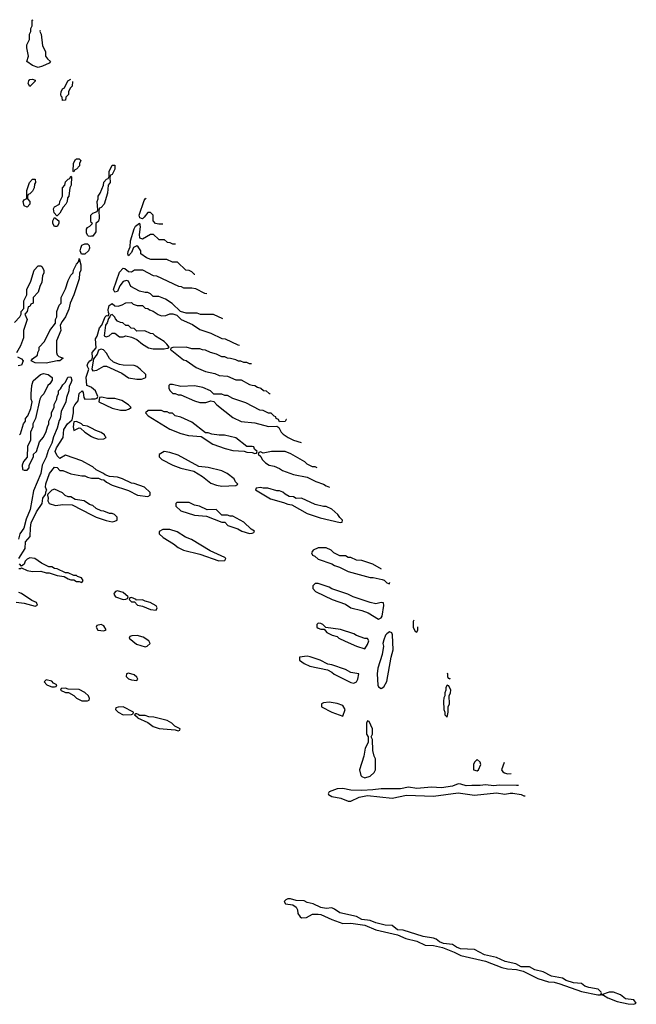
# Model space of a CAD drawing. Header units: inches. Extents: x 2710684 to 2828758, y 857022 to 965663.
# Tile 245 of 256: x 2759476 to 2763969, y 941062 to 948235. Entities that reach past the tile are written whole.
import ezdxf

# ---------------------------------------------------------------- set-up
doc = ezdxf.new("R2010")
doc.units = ezdxf.units.IN
doc.header["$MEASUREMENT"] = 0
doc.layers.add('C7954', color=7, linetype='Continuous')
doc.layers.add('C7964', color=7, linetype='Continuous')

msp = doc.modelspace()

# ---------------------------------------------------------------- linework, layer by layer
at = {"layer": 'C7954', "color": 4, "elevation": 12}
for points in [[(2759625.5, 948155.8), (2759622, 948150), (2759632, 948130), (2759643.6, 948043.6), (2759663.6, 948003.6), (2759664.7, 947970), (2759678, 947950), (2759700.7, 947930), (2759690, 947917.2), (2759643.4, 947896.6), (2759610, 947887.3), (2759570, 947902), (2759529.2, 947930), (2759541.2, 947970), (2759528.7, 948030), (2759528.9, 948051.1), (2759548.4, 948091.6), (2759548.7, 948130), (2759558, 948150), (2759558, 948170), (2759568, 948190), (2759568.4, 948231.6), (2759575.3, 948234.9)], [(2759787.3, 947647.3), (2759786, 947670), (2759778, 947678), (2759775.3, 947690), (2759778, 947710), (2759789.3, 947730.7), (2759802, 947738), (2759828, 947790), (2759849.8, 947801.9)], [(2759861.4, 947783.6), (2759858, 947750), (2759844.7, 947735.3), (2759832, 947710), (2759830.9, 947689.1), (2759812, 947670), (2759810, 947648), (2759787.3, 947647.3)], [(2760000, 946756), (2759998, 946758), (2759995.3, 946770), (2759995.3, 946810), (2760000, 946814.7)], [(2760000, 946656.7), (2759990, 946655.3), (2759978, 946658), (2759970, 946666), (2759963.1, 946683.1), (2759962, 946710), (2759970, 946722), (2759988.4, 946731.6), (2760000, 946743.7)], [(2759438, 946030), (2759478, 946070), (2759488, 946090), (2759488, 946110), (2759506, 946130), (2759507.3, 946187.3), (2759528, 946230), (2759528.7, 946270), (2759558, 946330), (2759582, 946410), (2759610, 946442), (2759630, 946442), (2759638, 946438), (2759652, 946410), (2759652, 946390), (2759642, 946370), (2759636.9, 946323.1), (2759622, 946290), (2759612, 946250), (2759574, 946210), (2759574, 946170), (2759558, 946162), (2759550, 946146), (2759538, 946142), (2759532, 946110), (2759514, 946090), (2759531.3, 946050), (2759504.7, 945970), (2759503.6, 945916.4), (2759482, 945858), (2759452.7, 945807.3)], [(2759459.6, 945779.6), (2759490, 945764.7), (2759501, 945750), (2759490, 945718), (2759466, 945714)], [(2760000, 945556.1), (2759998, 945558), (2759966, 945570), (2759961.6, 945630), (2759979, 945690), (2759967.9, 945712.1), (2759972.7, 945730), (2759986.6, 945750), (2760000, 945757)], [(2759475.3, 945210), (2759482, 945218), (2759505.2, 945290), (2759519, 945310), (2759519, 945330), (2759535.3, 945350), (2759558.6, 945401.4), (2759566.6, 945450), (2759559.3, 945470), (2759559.3, 945510), (2759565.2, 945570), (2759575.5, 945604.5), (2759629.2, 945650), (2759650, 945657.1), (2759684.7, 945650), (2759712.7, 945627.3), (2759714, 945610), (2759696.9, 945583.1), (2759682, 945570), (2759652, 945510), (2759632, 945490), (2759622, 945470), (2759592, 945330), (2759572, 945290), (2759572, 945270), (2759554, 945230), (2759554, 945170), (2759532.7, 945127.3), (2759532, 945048), (2759503.6, 945016.4), (2759494, 944990), (2759498, 944958), (2759510, 944954), (2759530, 944954), (2759546, 944970), (2759546, 944990), (2759578, 945050), (2759578, 945070), (2759598, 945090), (2759620.4, 945159.6), (2759650, 945194), (2759670, 945234), (2759678, 945270), (2759688.4, 945291.6), (2759688.9, 945311.1), (2759708, 945350), (2759708.4, 945371.6), (2759727.3, 945412.7), (2759728.4, 945431.6), (2759748, 945470), (2759748.9, 945491.1), (2759758, 945510), (2759758, 945530), (2759774.6, 945545.4), (2759790, 945574), (2759810, 945594), (2759828, 945630), (2759850, 945632), (2759856, 945610), (2759850, 945588), (2759836, 945564), (2759834.9, 945530), (2759818, 945482), (2759812.4, 945450), (2759779.1, 945380.9), (2759772.1, 945327.9), (2759764.5, 945315.5), (2759750, 945258), (2759723, 945197), (2759710.4, 945149.6), (2759684.5, 945095.5), (2759670, 945049), (2759639.1, 944990), (2759630.5, 944930), (2759578, 944802), (2759552.2, 944667.8), (2759523.4, 944596.6), (2759505.5, 944530), (2759478, 944490), (2759467.3, 944450)], [(2760000, 944983.5), (2759930, 945022), (2759810, 945062), (2759770, 945039), (2759750, 945057.2), (2759735.6, 945090), (2759744.9, 945115.1), (2759792.3, 945190), (2759798.4, 945250), (2759823.7, 945290), (2759859.3, 945320.7), (2759867.6, 945370), (2759867.8, 945410), (2759878.4, 945430), (2759902.7, 945457.3), (2759910, 945510.7), (2759931.3, 945531.3), (2759938.5, 945518.5), (2759943.5, 945483.5), (2759951.6, 945471.6), (2760000, 945472.3)], [(2760000, 945258), (2759970, 945274), (2759938, 945278), (2759926, 945290), (2759890, 945308), (2759870, 945306), (2759864.9, 945270), (2759870, 945242), (2759910, 945262), (2759919.6, 945259.6), (2759952, 945230), (2760000, 945199)], [(2759469.3, 944310), (2759516.9, 944383.1), (2759519.6, 944430), (2759552, 944470), (2759554.2, 944534.2), (2759560.7, 944570), (2759599.6, 944650), (2759639.3, 944710), (2759644.5, 944750), (2759665.2, 944774.8), (2759670, 944802), (2759675.3, 944804.7), (2759664.7, 944830), (2759666.7, 944853.3), (2759694.5, 944930), (2759730, 944974), (2759750, 944972), (2759770, 944951.3), (2759790, 944951), (2759850, 944926.8), (2759930, 944911.3), (2759951.1, 944911.1), (2759970, 944902), (2760000, 944895.3)], [(2760000, 944698.7), (2759984, 944704), (2759946, 944730), (2759896.4, 944736.4), (2759880.4, 944740.4), (2759850, 944758), (2759830, 944758), (2759808.9, 944768.9), (2759788.9, 944788.9), (2759730, 944815.3), (2759710, 944808.7), (2759681, 944779), (2759678, 944770), (2759682.8, 944750), (2759681, 944730), (2759691.1, 944711.1), (2759736.9, 944696.9), (2759790, 944702), (2759859.6, 944699.6), (2760000, 944627.5)], [(2759470, 944236.3), (2759483.1, 944236.9), (2759490, 944242), (2759530, 944222.8), (2759570, 944216), (2759630, 944218), (2759670, 944204.7), (2759690, 944204.7), (2759750, 944184.7), (2759799.6, 944179.6), (2759830, 944162), (2759850, 944154), (2759870, 944154), (2759890, 944142), (2759910, 944142), (2759930, 944134), (2759936.4, 944143.6), (2759938, 944150), (2759926, 944170), (2759898, 944178), (2759890, 944186), (2759870, 944186), (2759830, 944206), (2759810, 944206), (2759750, 944235.3), (2759730, 944238), (2759710, 944248), (2759688.4, 944248.4), (2759634.6, 944274.6), (2759586, 944310), (2759550, 944314), (2759530, 944304), (2759516, 944290), (2759510, 944268), (2759490, 944254), (2759474, 944270)], [(2759450, 943991.3), (2759510, 943984.7), (2759590, 943962), (2759606, 943970), (2759598, 943990), (2759564, 944004), (2759490, 944055.3), (2759470, 944062)]]:
    msp.add_lwpolyline(points, dxfattribs=at)
for points in [[(2759550, 947748), (2759538, 947770), (2759542, 947790), (2759550, 947798), (2759570, 947802), (2759590, 947794), (2759590, 947786)], [(2759870, 947126), (2759866, 947130), (2759868, 947190), (2759883.1, 947216.9), (2759890, 947222), (2759910, 947222), (2759922, 947210), (2759912.7, 947187.3), (2759912, 947170), (2759890, 947146), (2759878, 947142)], [(2759530, 946868.7), (2759510, 946878), (2759502, 946910), (2759510, 946922), (2759528, 946932), (2759528.9, 946991.1), (2759548, 947050), (2759570, 947074), (2759590, 947074), (2759592, 947050), (2759583.6, 947036.4), (2759582, 947010), (2759570, 946986), (2759550, 946966), (2759538, 946962), (2759534, 946950), (2759534, 946930), (2759551.1, 946911.1), (2759551.3, 946890)], [(2759746, 946806), (2759728.4, 946828.4), (2759723.1, 946856.9), (2759730, 946872), (2759766, 946890), (2759768, 946910), (2759788, 946950), (2759788, 947010), (2759806, 947030), (2759810, 947054), (2759830, 947074), (2759842, 947078), (2759850, 947094), (2759854, 947090), (2759852, 947030), (2759842, 947010), (2759834, 946950), (2759823.6, 946936.4), (2759822, 946910), (2759812, 946890), (2759792, 946870), (2759770, 946826), (2759750, 946806)], [(2759730, 946728), (2759718, 946750), (2759718, 946770), (2759730, 946794), (2759762, 946770), (2759762, 946750), (2759750, 946728.7)], [(2759950, 946526), (2759927.3, 946527.3), (2759918, 946550), (2759922, 946570), (2759930, 946592), (2759950, 946602), (2759970, 946602), (2759982, 946590), (2759984.7, 946570), (2759978, 946550)], [(2759670, 945731.6), (2759590, 945735.1), (2759561.2, 945750), (2759570, 945764.7), (2759606, 945790), (2759608, 945810), (2759618, 945830), (2759618, 945850), (2759658, 945890), (2759695.3, 945970), (2759736.4, 946023.6), (2759738, 946050), (2759748, 946070), (2759748, 946110), (2759764.7, 946155.3), (2759778, 946170), (2759778, 946210), (2759810, 946274), (2759830, 946334), (2759850, 946374), (2759866, 946390), (2759868, 946410), (2759890, 946454), (2759907.3, 946472.7), (2759910, 946494), (2759922, 946450), (2759922, 946410), (2759911.6, 946388.4), (2759910, 946346), (2759871.3, 946230), (2759844.7, 946170), (2759834.4, 946125.6), (2759810.9, 946069.1), (2759784.7, 946035.3), (2759772, 946010), (2759776, 945970), (2759745.4, 945894.6), (2759744.7, 945810), (2759750, 945794), (2759751.1, 945791.1), (2759762, 945782), (2759794, 945770), (2759770, 945749.6), (2759750, 945749.6)], [(2759670, 943426), (2759654, 943410), (2759674, 943390), (2759690, 943382), (2759710, 943374), (2759730, 943374), (2759742, 943378), (2759746, 943390), (2759722, 943402), (2759710, 943415.3)], [(2759810, 943366), (2759778, 943362), (2759774, 943350), (2759810, 943334), (2759832.7, 943332.7), (2759871.3, 943311.3), (2759890, 943292), (2759930, 943272), (2759970, 943274), (2759982, 943278), (2759986, 943290), (2759978, 943310), (2759950, 943334), (2759910, 943355.3), (2759830, 943358)]]:
    msp.add_lwpolyline(points, close=True, dxfattribs=at)
at = {"layer": 'C7964', "color": 4, "elevation": 12}
for points in [[(2760000, 946814.7), (2760010, 946824.7), (2760042, 946838), (2760046, 946850), (2760042, 946910), (2760048.7, 946930), (2760048.7, 946950), (2760062, 946970), (2760088, 947030), (2760089.1, 947050.9), (2760110, 947074), (2760122, 947078), (2760128, 947092), (2760128.7, 947130), (2760150, 947174), (2760170, 947174), (2760170, 947146), (2760150, 947106), (2760138, 947102), (2760132.7, 947087.3), (2760136, 947050), (2760122, 947030), (2760116, 946970), (2760091.3, 946890), (2760070, 946866), (2760058, 946862), (2760052.7, 946847.3), (2760056, 946790), (2760050, 946768), (2760032, 946750), (2760031, 946690), (2760010, 946658), (2760000, 946656.7)], [(2760518.7, 946746.4), (2760490, 946746), (2760466, 946750), (2760448.7, 946770), (2760448.7, 946810), (2760429.1, 946829.1), (2760408.9, 946831.1), (2760384.1, 946795.9), (2760370, 946783.7), (2760352.5, 946792.5), (2760348, 946810), (2760382.4, 946917.6), (2760390, 946930.6), (2760398.6, 946935.9)], [(2760000, 946743.7), (2760006, 946750), (2760000, 946756)], [(2760752.1, 946378.2), (2760750, 946378), (2760730, 946398), (2760710, 946408), (2760686, 946410), (2760627.3, 946467.3), (2760590, 946468), (2760547.3, 946487.3), (2760431.6, 946488.4), (2760400.4, 946500.4), (2760358, 946530), (2760358, 946550), (2760340.4, 946580.4), (2760330, 946588), (2760304.9, 946575.1), (2760290, 946538), (2760270, 946515.3), (2760263.7, 946530), (2760266.6, 946546.6), (2760280.9, 946579.1), (2760284.8, 946624.8), (2760310, 946711.3), (2760319.3, 946730), (2760350, 946752), (2760355.1, 946724.9), (2760347.7, 946670), (2760350, 946644.7), (2760370, 946638), (2760430, 946672), (2760450, 946672), (2760490, 946634), (2760530, 946634), (2760550, 946614), (2760570, 946612), (2760590, 946602), (2760610, 946602), (2760610.4, 946601.8)], [(2760957.2, 946054.6), (2760888.4, 946088.4), (2760792.7, 946087.3), (2760770, 946098), (2760690, 946098), (2760648, 946108), (2760588.4, 946168.4), (2760538, 946198), (2760490, 946218), (2760450, 946218), (2760430, 946238), (2760410, 946248), (2760390, 946248), (2760350, 946258), (2760286, 946290), (2760268, 946330), (2760255.1, 946335.1), (2760230, 946328.7), (2760204.9, 946295.1), (2760190, 946254), (2760170, 946249), (2760160.9, 946270), (2760204.7, 946395.3), (2760230, 946423.8), (2760241.4, 946421.4), (2760270, 946400.7), (2760290, 946398)], [(2760290, 946398), (2760312.7, 946412.7), (2760370, 946412), (2760450, 946372), (2760474, 946370), (2760632.7, 946292.7), (2760651.6, 946291.6), (2760670, 946282), (2760730, 946282), (2760756.9, 946276.9), (2760823.6, 946243.6), (2760840.2, 946239.2)], [(2760000, 945757), (2760002, 945758), (2760006.6, 945773.4), (2760003.6, 945810), (2760034.6, 945845.4), (2760029.7, 945910), (2760040.7, 945930), (2760058, 945990), (2760074, 946010), (2760099.3, 946070), (2760110, 946079.1), (2760122, 946078), (2760129, 946090), (2760122.9, 946102.9), (2760121.6, 946121.6), (2760128.3, 946151.7), (2760150, 946167.3), (2760170, 946151.3), (2760192.9, 946147.1), (2760223.1, 946156.9), (2760250, 946172), (2760290, 946174), (2760303.6, 946163.6), (2760332.7, 946152.7), (2760370, 946152), (2760390, 946134), (2760410, 946132), (2760421, 946121), (2760450, 946111.3), (2760486.4, 946086.4), (2760510, 946078), (2760540.4, 946079.6), (2760570, 946091.3), (2760592, 946092), (2760622, 946082), (2760654, 946050), (2760735.3, 946015.3), (2760790, 945978), (2760870, 945951), (2760950, 945912), (2760974, 945910), (2761065.4, 945865.4), (2761078.2, 945863.6)], [(2761164.2, 945728), (2761150, 945728), (2761130, 945738), (2761110, 945738), (2761087.3, 945747.3), (2761070, 945748), (2761050, 945758), (2761012.7, 945767.3), (2760990, 945768), (2760970, 945778), (2760950, 945778), (2760910, 945798), (2760866, 945810), (2760830, 945828), (2760808.9, 945828.9), (2760790, 945838), (2760730, 945838), (2760690, 945848.7), (2760592.7, 945847.3), (2760578, 945842), (2760574, 945830), (2760586, 945826), (2760670, 945758), (2760690, 945751.3), (2760762, 945702), (2760830, 945671.3), (2760896.9, 945656.9), (2760930, 945642), (2760990, 945638), (2761050, 945612), (2761090, 945612), (2761150, 945578), (2761170, 945571.3), (2761190, 945571), (2761210, 945558), (2761234, 945550), (2761252.7, 945532.7), (2761271.6, 945531.6), (2761292.7, 945512.7), (2761300.8, 945512.4)], [(2760000, 945472.3), (2760027.3, 945472.7), (2760042, 945478), (2760046, 945490), (2760028, 945530), (2760000, 945556.1)], [(2761420.9, 945323), (2761418, 945322), (2761410, 945308), (2761370, 945306), (2761362, 945322), (2761346, 945330), (2761342, 945342), (2761330, 945346), (2761307.3, 945367.3), (2761290, 945368), (2761250, 945388), (2761226, 945390), (2761123.1, 945443.1), (2761030, 945475.3), (2760990, 945498), (2760970, 945498), (2760950, 945506), (2760890, 945506), (2760866, 945530), (2760810, 945555.3), (2760750, 945568.7), (2760650, 945562), (2760590, 945578), (2760570, 945578), (2760562, 945570), (2760562, 945550), (2760570, 945534), (2760592.7, 945512.7), (2760610, 945512), (2760630, 945502), (2760650, 945502), (2760750, 945458.8), (2760790, 945446.8), (2760832.9, 945447.1), (2760870, 945458), (2760890, 945454), (2760912, 945430), (2761030, 945336), (2761090, 945306.8), (2761190, 945298), (2761290, 945272), (2761350, 945274), (2761363.6, 945263.6), (2761382, 945230), (2761395.3, 945215.3), (2761432, 945190), (2761470.9, 945170.9), (2761527.1, 945155.4)], [(2760000, 945199), (2760014, 945190), (2760050, 945178), (2760090, 945182), (2760106, 945190), (2760098, 945198), (2760095.3, 945210), (2760070, 945228), (2760030, 945242), (2760000, 945258)], [(2761644, 944971), (2761630, 944978), (2761610, 944978), (2761570, 944998), (2761553.6, 945013.6), (2761452.9, 945072.9), (2761410, 945088.7), (2761310, 945088), (2761250, 945078), (2761230, 945086), (2761218, 945082), (2761214, 945070), (2761232, 945052), (2761242, 945030), (2761266.4, 945006.4), (2761294, 944990), (2761330, 944982), (2761370, 944964.7), (2761390.9, 944950.9), (2761470, 944922), (2761570, 944902), (2761634, 944870), (2761690, 944852), (2761710, 944838), (2761733.2, 944830.3)], [(2760000, 944895.3), (2760006, 944894), (2760050, 944894), (2760070, 944884.7), (2760090, 944882), (2760110, 944864.7), (2760150, 944844.7), (2760270, 944804.7), (2760334, 944770), (2760410, 944762), (2760426, 944770), (2760426, 944790), (2760386, 944830), (2760310, 944855.3), (2760290, 944858), (2760226, 944890), (2760190, 944902), (2760130, 944908), (2760098, 944918), (2760086, 944930), (2760034.6, 944954.6), (2760010, 944978), (2760000, 944983.5)], [(2760000, 944627.5), (2760034, 944610), (2760106.4, 944586.4), (2760150, 944578), (2760170, 944582), (2760186, 944590), (2760186, 944610), (2760166, 944630), (2760150, 944638), (2760130, 944638), (2760090, 944655.3), (2760070, 944658), (2760034.6, 944674.6), (2760010, 944695.3), (2760000, 944698.7)], [(2761708.4, 944388.4), (2761650, 944388), (2761614, 944370), (2761603.6, 944356.4), (2761602, 944350), (2761610, 944334), (2761626, 944326), (2761650, 944304.7), (2761750, 944271.3), (2761770, 944258), (2761806.4, 944246.4), (2761870, 944216), (2762030, 944171), (2762050.9, 944170.9), (2762116.9, 944156.9), (2762131.1, 944151.1), (2762150, 944132), (2762170, 944124.7), (2762174, 944134.6)], [(2762112, 944232.5), (2762050, 944268.7), (2761970, 944295.3), (2761930, 944298), (2761890, 944318), (2761870, 944318), (2761850, 944328), (2761808.9, 944328.9), (2761766, 944350), (2761746, 944370), (2761708.4, 944388.4)], [(2762348.1, 943860.1), (2762342, 943850), (2762342, 943810), (2762358, 943778), (2762370, 943774), (2762378, 943790), (2762378, 943812.9)], [(2762590.4, 943477.8), (2762594, 943470), (2762594, 943450), (2762598, 943438), (2762610, 943434), (2762613.6, 943441.2)], [(2763004.9, 942823.7), (2762986, 942770), (2762995.3, 942755.3), (2763007.5, 942747.5), (2763030, 942741), (2763055.8, 942743.4)], [(2763110.8, 942656.6), (2763095.2, 942655.2), (2762970, 942657.4), (2762930, 942652.8), (2762870, 942660.5), (2762830, 942655.1), (2762770, 942656.9), (2762730, 942652.8), (2762690, 942666.3), (2762670, 942668), (2762630, 942651.5), (2762550, 942638.9), (2762476.7, 942643.3), (2762370, 942634.8), (2762310, 942644.7), (2762250, 942632.8), (2762110, 942631.5), (2762050, 942623.5), (2761970, 942620.4), (2761890, 942621.7), (2761830, 942633), (2761790, 942632.8), (2761731.3, 942610), (2761724.7, 942595.3), (2761726, 942590), (2761750, 942576.3), (2761817.2, 942562.8), (2761870, 942542), (2761890, 942541), (2761948.7, 942570), (2762010, 942583.1), (2762190, 942562.8), (2762293.8, 942586.2), (2762490, 942577.3), (2762670, 942603.1), (2762790, 942586), (2762950, 942603), (2763010, 942592.7), (2763050, 942600.5), (2763070, 942599.1), (2763130, 942590.7), (2763150, 942581), (2763158.7, 942581)]]:
    msp.add_lwpolyline(points, dxfattribs=at)
for points in [[(2760150, 946086), (2760138, 946082), (2760134, 946070), (2760122.5, 946057.5), (2760114, 946026), (2760100.7, 946010), (2760091.6, 945931.6), (2760105.4, 945925.4), (2760128.9, 945931.1), (2760150, 945951.3), (2760170, 945952), (2760203.6, 945923.6), (2760230, 945924.7), (2760250, 945931.3), (2760290, 945922), (2760330, 945904.7), (2760371.3, 945870), (2760414.6, 945845.4), (2760450, 945838), (2760530, 945838), (2760550, 945842), (2760558, 945842), (2760566, 945850), (2760548, 945870), (2760528, 945890), (2760466, 945930), (2760450, 945946), (2760430, 945948), (2760387.3, 945967.3), (2760330, 945966), (2760310, 945986), (2760288.4, 945988.4), (2760270, 946006), (2760250, 946008), (2760227.3, 946027.3), (2760210, 946028), (2760190, 946038), (2760174.6, 946054.6), (2760168.7, 946068.7)], [(2760070, 945835.3), (2760051.6, 945828.4), (2760041.6, 945798.4), (2760015.3, 945764.7), (2760001, 945690), (2760010, 945678), (2760037.2, 945682.8), (2760090, 945712), (2760110, 945712), (2760219.8, 945659.8), (2760270, 945626), (2760330, 945616), (2760363.1, 945616.9), (2760390, 945624.7), (2760395.3, 945630), (2760395.3, 945650), (2760355.3, 945690), (2760330, 945708.7), (2760310, 945715.3), (2760230, 945718), (2760203.1, 945723.1), (2760160.4, 945740.4), (2760130, 945766), (2760110, 945806), (2760086, 945830)], [(2760074, 945486), (2760058, 945482), (2760054, 945450), (2760150, 945406), (2760210, 945391), (2760250, 945391.3), (2760270, 945398), (2760288, 945410), (2760268, 945430), (2760220.2, 945460.2), (2760170, 945475.3), (2760116.4, 945476.4)], [(2760490, 945388.7), (2760412.7, 945387.3), (2760394, 945370), (2760412, 945350), (2760571.1, 945251.1), (2760650, 945221), (2760706.4, 945206.4), (2760799.6, 945199.6), (2760883.5, 945143.5), (2760974, 945110), (2761030, 945096), (2761112, 945092), (2761130, 945084.7), (2761170, 945082), (2761190, 945074), (2761202, 945078), (2761206, 945090), (2761187.3, 945107.3), (2761182, 945122), (2761170, 945126), (2761130, 945126), (2761050, 945188.7), (2760968.4, 945208.4), (2760930, 945208.7), (2760876.4, 945216.4), (2760850, 945226), (2760830, 945226), (2760730, 945302), (2760650, 945339), (2760610, 945348.7), (2760590, 945368), (2760568.9, 945368.9), (2760550, 945378), (2760530, 945378), (2760508.4, 945388.4)], [(2760530, 945088), (2760492.7, 945067.3), (2760492, 945050), (2760512, 945030), (2760592, 944990), (2760650, 944966.8), (2760744.7, 944944.7), (2760807.1, 944907.1), (2760870, 944858.8), (2760910, 944842.8), (2760950, 944836), (2761050, 944842), (2761066, 944850), (2761048, 944868), (2761038, 944890), (2760988, 944930), (2760949.1, 944949.1), (2760850, 944973.2), (2760780.4, 944980.4), (2760630, 945062), (2760570, 945082)], [(2761230, 944828), (2761198, 944822), (2761194, 944810), (2761303.5, 944743.5), (2761398.8, 944718.8), (2761430, 944704.7), (2761459.6, 944699.6), (2761570, 944638), (2761666.4, 944606.4), (2761810, 944572), (2761826, 944574), (2761828, 944590), (2761808.7, 944608.7), (2761795.3, 944630), (2761750, 944668.7), (2761710, 944688.7), (2761689.1, 944689.1), (2761630, 944704), (2761530, 944748), (2761490, 944746), (2761470, 944758), (2761440.4, 944760.4), (2761410, 944778), (2761393.6, 944793.6), (2761370, 944802), (2761350, 944802), (2761283.1, 944823.1), (2761250, 944822)], [(2760710, 944718), (2760622, 944718), (2760614, 944710), (2760614, 944690), (2760650, 944658), (2760750, 944626), (2760836.9, 944616.9), (2760950, 944574), (2760970, 944574), (2760994, 944550), (2761066.4, 944526.4), (2761094, 944510), (2761150, 944492), (2761170, 944494), (2761182, 944498), (2761186, 944510), (2761163.1, 944523.1), (2761110, 944575.3), (2761030, 944618), (2761010, 944618), (2760990, 944626), (2760950, 944626), (2760907.3, 944667.3), (2760843.1, 944663.1), (2760786, 944690), (2760750, 944698)], [(2760570, 944522), (2760519.6, 944520.4), (2760492.7, 944507.3), (2760492, 944490), (2760522, 944462), (2760596.8, 944416.8), (2760631.3, 944390), (2760670, 944371), (2760790, 944341), (2760927.3, 944292.7), (2760970, 944294), (2760978, 944310), (2760970, 944318), (2760864.7, 944364.7), (2760728.9, 944448.9), (2760684.7, 944464.7), (2760623.1, 944503.1)], [(2761650, 944128), (2761630, 944128), (2761612, 944110), (2761612, 944090), (2761632, 944070), (2761696.9, 944036.9), (2761754, 944010), (2761850, 943978), (2761890, 943951.3), (2761970, 943931.3), (2762014.4, 943914.4), (2762090, 943866.8), (2762110, 943878), (2762117.2, 943890), (2762128.4, 943968.4), (2762126, 943986), (2762110, 943988), (2762070, 943979), (2762030, 943988.7), (2761906, 944030), (2761866, 944050), (2761750, 944088.7), (2761730, 944102)], [(2760190, 944075.3), (2760174, 944070), (2760163.6, 944056.4), (2760162, 944050), (2760174, 944030), (2760230, 944012), (2760250, 944014), (2760262, 944018), (2760266, 944030), (2760230, 944062)], [(2760290, 944026), (2760278, 944022), (2760274, 944010), (2760290, 943994), (2760314, 943994), (2760334, 943970), (2760370, 943962), (2760430, 943938), (2760470, 943934), (2760478, 943950), (2760470, 943966), (2760426, 943990), (2760390, 943998), (2760370, 944008), (2760326, 944006), (2760326, 944010)], [(2760070, 943828), (2760038, 943822), (2760034, 943810), (2760046.4, 943786.4), (2760090, 943782), (2760106, 943790), (2760090, 943818)], [(2761650, 943838), (2761642, 943830), (2761642, 943810), (2761650, 943802), (2761670, 943794), (2761694, 943794), (2761714, 943770), (2761754, 943750), (2761790, 943742), (2761802, 943730), (2761847.1, 943707.1), (2761930, 943671.3), (2761990, 943652), (2762010, 943682), (2762019, 943710), (2762010, 943728), (2761990, 943728), (2761930, 943748.7), (2761910, 943762), (2761813.6, 943793.6), (2761706, 943806), (2761686, 943830), (2761670, 943835.3)], [(2760331.6, 943748.4), (2760292.7, 943747.3), (2760278, 943742), (2760274, 943730), (2760326.4, 943686.4), (2760390, 943666), (2760406, 943670), (2760426, 943690), (2760418, 943710), (2760376.5, 943736.5)], [(2762170, 943775.3), (2762150, 943762), (2762141, 943750), (2762130, 943718), (2762122.8, 943690), (2762126, 943670), (2762118, 943610), (2762086, 943510), (2762081, 943470), (2762086.4, 943386.4), (2762090, 943374), (2762110, 943362), (2762130, 943374), (2762150, 943414), (2762182, 943590), (2762196.5, 943643.5), (2762192.9, 943752.9), (2762188.4, 943768.4)], [(2761570, 943599), (2761514, 943590), (2761514, 943570), (2761550, 943544.7), (2761590, 943526), (2761719.6, 943499.6), (2761750, 943482), (2761766.4, 943466.4), (2761890, 943406), (2761910, 943401), (2761930, 943411.3), (2761939.3, 943430), (2761946, 943470), (2761890, 943479), (2761850, 943502), (2761750, 943535.3), (2761720.4, 943540.4), (2761666, 943570), (2761593.6, 943593.6)], [(2760270, 943475.3), (2760254, 943470), (2760252, 943450), (2760270, 943432), (2760290, 943424.7), (2760330, 943422), (2760338, 943430), (2760330, 943446), (2760310, 943462)], [(2762590, 943386), (2762582, 943370), (2762582, 943350), (2762574, 943330), (2762574, 943310), (2762566.4, 943293.6), (2762564.7, 943270), (2762566, 943210), (2762574, 943190), (2762574, 943170), (2762590, 943154), (2762598, 943190), (2762598, 943230), (2762608, 943250), (2762606, 943310), (2762615.3, 943330), (2762618, 943350), (2762602, 943382)], [(2761730, 943262), (2761690, 943258), (2761674, 943250), (2761674, 943230), (2761750, 943191.3), (2761830, 943162), (2761848.7, 943210), (2761830, 943238), (2761790, 943254)], [(2760230, 943228), (2760192.7, 943227.3), (2760178, 943222), (2760174, 943210), (2760194, 943190), (2760230, 943172), (2760290, 943174), (2760302, 943178), (2760306, 943190)], [(2760330, 943178), (2760322, 943178), (2760314, 943170), (2760334, 943154), (2760334, 943150), (2760410, 943114), (2760450, 943084.7), (2760491.6, 943071.6), (2760610, 943062), (2760630, 943054), (2760642, 943058), (2760646, 943070), (2760607.3, 943087.3), (2760586, 943110), (2760550, 943128.7), (2760453.6, 943153.6), (2760416.4, 943156.4), (2760390, 943166), (2760346, 943166), (2760346, 943170)], [(2762010, 943126), (2762002, 943110), (2762002, 943030), (2762014, 943010), (2762014, 942970), (2761992.7, 942927.3), (2761984.7, 942870), (2761952, 942770), (2761962, 942730), (2761970, 942722), (2761990, 942712), (2762030, 942724.7), (2762058, 942750), (2762068, 942770), (2762068, 942850), (2762058, 942870), (2762048, 942910), (2762046, 942990), (2762038, 943010), (2762046, 943030), (2762046, 943070), (2762022, 943122)], [(2762810, 942846), (2762790, 942826), (2762782, 942810), (2762782, 942770), (2762810, 942762), (2762818, 942770), (2762835.3, 942810), (2762830, 942826)], [(2761430, 941831.5), (2761415.8, 941824.2), (2761403.8, 941810), (2761413.2, 941793.2), (2761467.4, 941787.4), (2761490.3, 941770.3), (2761500.5, 941750), (2761503.4, 941723.4), (2761518.8, 941698.8), (2761530, 941691), (2761565.6, 941694.4), (2761610, 941719.1), (2761650, 941719.3), (2761670, 941716.4), (2761750, 941679.1), (2761830.5, 941650.5), (2761890, 941652.4), (2761990, 941639.5), (2762070, 941604.4), (2762230, 941567), (2762290, 941541.1), (2762370, 941521.1), (2762430, 941492), (2762490.3, 941490.3), (2762555.6, 941475.6), (2762642.3, 941442.3), (2762690, 941417.6), (2762870, 941375.3), (2762989, 941329), (2763030, 941319.5), (2763095.3, 941315.3), (2763143.2, 941303.2), (2763251.3, 941250), (2763330, 941226.4), (2763370, 941223.1), (2763412.3, 941212.3), (2763570, 941155.5), (2763689.3, 941130.7), (2763708.9, 941131.1), (2763710, 941134), (2763715.3, 941144.7), (2763713.2, 941150), (2763690, 941172.6), (2763623.8, 941183.8), (2763594.8, 941194.8), (2763570, 941212.8), (2763510, 941217.4), (2763456.6, 941236.6), (2763430, 941252.6), (2763350, 941267), (2763290, 941298.9), (2763230, 941312.8), (2763190, 941335.1), (2763130, 941334.7), (2763090, 941356.9), (2763013.9, 941373.9), (2762950, 941402.6), (2762863.5, 941423.5), (2762790, 941461.1), (2762687.1, 941467.1), (2762658.5, 941478.5), (2762630, 941498.9), (2762564.4, 941504.4), (2762536, 941516), (2762510, 941536.9), (2762490, 941544), (2762415.4, 941555.4), (2762270, 941602.3), (2762230, 941605.6), (2762190, 941636.3), (2762138, 941638), (2762070, 941655.4), (2762030, 941672.3), (2761970, 941678.9), (2761930, 941702.4), (2761808.6, 941728.6), (2761770, 941756.3), (2761750, 941764), (2761710, 941761), (2761670, 941766.3), (2761614.4, 941794.4), (2761570, 941804.4), (2761550, 941814.8), (2761490, 941819.1), (2761450, 941831.1)], [(2763802, 941150), (2763770, 941149.6), (2763714, 941130), (2763730, 941128), (2763761, 941110), (2763830, 941082), (2763910, 941065.5), (2763950, 941062), (2763968.7, 941070), (2763950, 941093.6), (2763890, 941102), (2763852.7, 941130)]]:
    msp.add_lwpolyline(points, close=True, dxfattribs=at)

doc.saveas('drawing.dxf')
